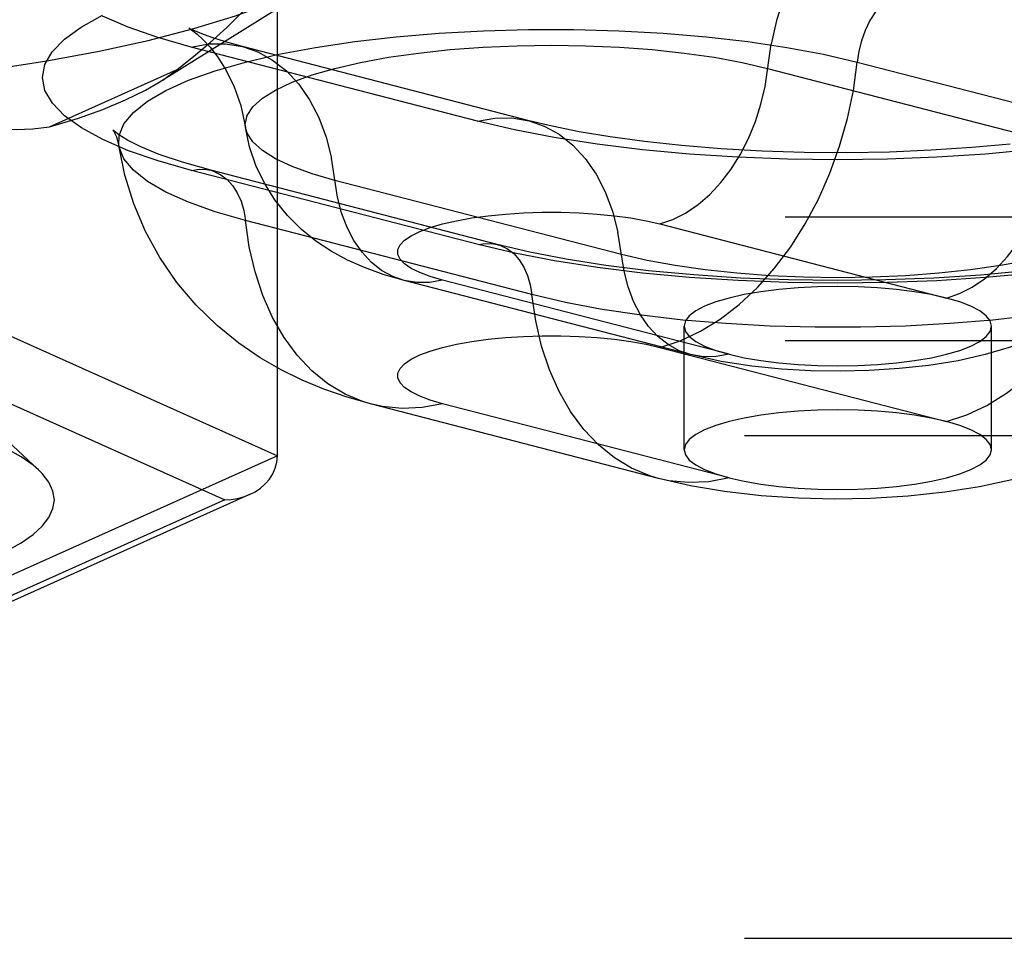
# Model space of a CAD drawing. Header units: inches. Extents: x 0 to 230, y 0 to 149.
# Tile 168 of 256: x 35.283 to 36.084, y 109.338 to 110.085. Entities that reach past the tile are written whole.
import ezdxf

# ---------------------------------------------------------------- set-up
doc = ezdxf.new("R2010")
doc.units = ezdxf.units.IN
doc.header["$LTSCALE"] = 12.648283
doc.header["$MEASUREMENT"] = 0
doc.linetypes.add('HIDDEN', pattern=[0.2, 0.1, -0.1])
doc.layers.add('DEFAULT_2', color=8, linetype='HIDDEN')

msp = doc.modelspace()

# ---------------------------------------------------------------- linework, layer by layer
at = {"layer": 'DEFAULT_2', "color": 8, "linetype": 'HIDDEN'}
for p, q in [((35.39677, 110.0337), (35.54396, 110.12567)), ((35.49287, 109.73005), (35.49287, 110.12124)), ((35.65564, 110.00208), (35.42268, 110.06237)), ((35.69748, 110.00244), (35.46453, 110.06273)), ((35.96425, 110.0501), (36.1972, 109.98981)), ((35.30745, 109.99752), (35.4113, 110.04408)), ((35.8914, 110.04502), (36.12435, 109.98473)), ((35.65594, 109.9017), (35.42299, 109.96199)), ((35.6716, 109.90184), (35.43865, 109.96213)), ((35.77255, 109.89368), (35.5396, 109.95397)), ((33.3759, 109.92427), (37.5214, 109.92427)), ((35.69971, 109.86105), (35.46676, 109.92134)), ((35.80389, 109.91859), (36.03684, 109.8583)), ((35.82874, 109.81227), (35.59579, 109.87256)), ((35.86006, 109.81254), (35.62711, 109.87283)), ((35.22527, 109.85001), (35.49287, 109.73005)), ((35.82345, 109.73496), (35.82345, 109.83542)), ((36.07345, 109.73496), (36.07345, 109.83542)), ((33.3759, 109.82382), (37.5214, 109.82382)), ((35.80389, 109.81813), (36.03684, 109.75784)), ((35.20386, 109.8046), (35.45005, 109.69423)), ((35.80269, 109.71159), (35.56973, 109.77188)), ((35.86006, 109.71209), (35.62711, 109.77238)), ((35.26021, 109.75439), (35.29858, 109.71868)), ((33.3429, 109.74666), (37.5214, 109.74666)), ((35.49287, 109.73005), (35.22527, 109.61009)), ((37.5214, 109.71974), (33.3429, 109.71974)), ((35.47027, 109.69848), (35.21397, 109.58358)), ((35.45005, 109.69423), (35.20386, 109.58387)), ((37.3964, 109.36463), (33.3429, 109.36463)), ((33.3429, 109.33772), (37.3964, 109.33772))]:
    msp.add_line(p, q, dxfattribs=at)
for points in [[(36.00832, 110.21395), (35.99428, 110.20917), (35.98044, 110.20217), (35.967, 110.19305), (35.95414, 110.18194), (35.94205, 110.169), (35.9309, 110.15441), (35.92085, 110.13837), (35.91204, 110.12112), (35.9046, 110.10289), (35.89862, 110.08396), (35.8942, 110.06458)], [(34.9589, 110.02449), (35.01119, 110.02505), (35.06313, 110.02673), (35.11435, 110.02951), (35.16452, 110.03337), (35.21328, 110.0383), (35.2603, 110.04425), (35.30526, 110.05118), (35.34785, 110.05905), (35.38779, 110.06781), (35.4248, 110.07739), (35.45863, 110.08772), (35.48904, 110.09875), (35.51583, 110.11039), (35.53882, 110.12256), (35.54396, 110.12567)], [(35.4113, 110.04408), (35.42472, 110.05458), (35.43818, 110.06601), (35.45166, 110.07837), (35.46522, 110.09168), (35.47897, 110.10597), (35.49287, 110.12124)], [(36.00801, 110.11341), (36.00171, 110.11116), (35.99553, 110.10772), (35.98961, 110.10317), (35.98407, 110.09758), (35.97901, 110.09109), (35.97455, 110.08382), (35.97078, 110.07592), (35.96776, 110.06755), (35.96557, 110.05888), (35.96425, 110.0501)], [(35.42299, 109.96199), (35.39582, 109.96975), (35.37185, 109.9781), (35.35094, 109.98712), (35.33348, 109.99663), (35.31977, 110.00652), (35.30985, 110.01672), (35.30387, 110.02712), (35.30183, 110.03762), (35.30381, 110.04813), (35.30973, 110.05853), (35.3196, 110.06873), (35.33326, 110.07864), (35.35063, 110.08815)], [(35.42268, 110.06237), (35.39549, 110.07013), (35.37149, 110.0785), (35.35056, 110.08752)], [(35.36397, 109.9823), (35.3642, 109.99048), (35.36805, 109.99996), (35.37571, 110.00928), (35.38709, 110.01835), (35.40206, 110.02705), (35.42047, 110.03531), (35.44212, 110.04302), (35.46676, 110.0501), (35.49412, 110.05648), (35.52391, 110.06208), (35.5558, 110.06684), (35.58943, 110.07072), (35.62445, 110.07366), (35.66047, 110.07565), (35.69709, 110.07664), (35.73391, 110.07664), (35.77053, 110.07565), (35.80655, 110.07366), (35.84157, 110.07072), (35.87521, 110.06684), (35.90709, 110.06208), (35.93688, 110.05648), (35.96425, 110.0501)], [(35.4217, 110.07732), (35.42114, 110.07763), (35.42179, 110.07722), (35.42403, 110.07565), (35.42757, 110.07282), (35.43231, 110.06846), (35.43805, 110.06228), (35.44448, 110.05402), (35.45126, 110.04329), (35.4577, 110.03014), (35.46313, 110.01471), (35.46692, 109.99705)], [(35.46453, 110.06273), (35.45053, 110.06662), (35.43951, 110.07013), (35.43126, 110.07312), (35.42559, 110.07547), (35.42231, 110.07701), (35.4217, 110.07732)], [(35.42268, 110.06237), (35.43672, 110.06486), (35.45056, 110.06503), (35.46453, 110.06273)], [(35.46453, 110.06273), (35.47686, 110.05841), (35.48895, 110.05173), (35.5001, 110.04291), (35.51015, 110.03207), (35.51896, 110.01938), (35.52641, 110.00501), (35.53238, 109.98917), (35.5368, 109.97207)], [(35.46692, 109.99705), (35.46674, 109.9995), (35.4683, 110.00671), (35.47298, 110.01383), (35.4807, 110.02076), (35.49137, 110.02743), (35.50487, 110.03375), (35.52101, 110.03964), (35.5396, 110.04502), (35.5604, 110.04984), (35.58315, 110.05401), (35.60757, 110.05751), (35.63334, 110.06027), (35.66015, 110.06227), (35.68765, 110.06348), (35.7155, 110.06388), (35.74335, 110.06348), (35.77086, 110.06227), (35.79766, 110.06027), (35.82343, 110.05751), (35.84785, 110.05401), (35.8706, 110.04984), (35.8914, 110.04502)], [(35.80389, 109.91859), (35.8144, 109.92216), (35.82476, 109.9274), (35.83482, 109.93423), (35.84444, 109.94254), (35.85349, 109.95223), (35.86184, 109.96315), (35.86936, 109.97516), (35.87595, 109.98807), (35.88153, 110.00171), (35.886, 110.01588), (35.88931, 110.03039), (35.8942, 110.06458)], [(35.80389, 109.81813), (35.82042, 109.82356), (35.83677, 109.83125), (35.85278, 109.84111), (35.86828, 109.85304), (35.88311, 109.86692), (35.89711, 109.88259), (35.91014, 109.89991), (35.92206, 109.91867), (35.93274, 109.9387), (35.94208, 109.95979), (35.94997, 109.9817), (35.95634, 110.00421), (35.96111, 110.02709), (35.96425, 110.0501)], [(35.39674, 110.03368), (35.39964, 110.03554), (35.4113, 110.04408)], [(35.30745, 109.99752), (35.33019, 110.0044), (35.3508, 110.01166), (35.36935, 110.01931), (35.38567, 110.02729), (35.39674, 110.03368)], [(35.22527, 110.00169), (35.23941, 109.99881), (35.25334, 109.9968), (35.26703, 109.99563), (35.28056, 109.99535), (35.29405, 109.99598), (35.30745, 109.99752)], [(35.65564, 110.00208), (35.66967, 110.00457), (35.68351, 110.00473), (35.69748, 110.00244)], [(36.10679, 109.97883), (36.06848, 109.97529), (36.02902, 109.97274), (35.98878, 109.9712), (35.94815, 109.97069), (35.90752, 109.97122), (35.86729, 109.97277), (35.82786, 109.97534), (35.78959, 109.97889), (35.7528, 109.98341), (35.71793, 109.98883), (35.68561, 109.99504), (35.65564, 110.00208)], [(36.08855, 109.98352), (36.0573, 109.98062), (36.02447, 109.97842), (35.99052, 109.977), (35.95594, 109.9764), (35.92124, 109.97664), (35.88693, 109.97771), (35.8535, 109.97958), (35.82144, 109.9822), (35.79126, 109.98548), (35.76336, 109.98931), (35.73823, 109.99354), (35.71628, 109.99796), (35.69748, 110.00244)], [(35.69748, 110.00244), (35.70981, 109.99812), (35.7219, 109.99144), (35.73305, 109.98261), (35.7431, 109.97178), (35.75191, 109.95909), (35.75936, 109.94472), (35.76533, 109.92887), (35.76975, 109.91178)], [(36.03684, 109.8583), (36.04735, 109.86187), (36.05771, 109.86711), (36.06777, 109.87393), (36.07739, 109.88225), (36.08644, 109.89194), (36.09479, 109.90286), (36.10231, 109.91486), (36.10891, 109.92778), (36.11448, 109.94142), (36.11895, 109.95559), (36.12226, 109.9701), (36.12715, 110.00428)], [(35.36394, 109.99099), (35.36015, 109.99385), (35.35906, 109.99487), (35.35997, 109.99362), (35.36208, 109.98947), (35.36397, 109.9823)], [(35.5396, 109.95397), (35.52101, 109.95936), (35.50487, 109.96524), (35.49137, 109.97156), (35.4807, 109.97823), (35.47298, 109.98517), (35.4683, 109.99229), (35.46692, 109.99705)], [(35.59579, 109.87256), (35.57894, 109.87746), (35.56363, 109.88302), (35.5497, 109.88922), (35.53665, 109.89631), (35.5242, 109.90453), (35.51232, 109.91408), (35.50095, 109.92538), (35.49075, 109.93809), (35.48223, 109.95164), (35.47535, 109.96609), (35.47021, 109.98129), (35.46692, 109.99705)], [(35.43865, 109.96213), (35.41557, 109.96869), (35.39674, 109.97513), (35.38187, 109.98126), (35.371, 109.98669), (35.36394, 109.99099)], [(36.03684, 109.75784), (36.05337, 109.76327), (36.06972, 109.77096), (36.08573, 109.78082), (36.10124, 109.79275), (36.11606, 109.80662), (36.13006, 109.8223), (36.14309, 109.83961), (36.15501, 109.85838), (36.16569, 109.87841), (36.17503, 109.89949), (36.18292, 109.9214), (36.18929, 109.94392), (36.19406, 109.9668), (36.1972, 109.98981)], [(35.56973, 109.77188), (35.54946, 109.7777), (35.5305, 109.7843), (35.51295, 109.79159), (35.4959, 109.79994), (35.47878, 109.8098), (35.46152, 109.82152), (35.44377, 109.83587), (35.42668, 109.8525), (35.41103, 109.87099), (35.39715, 109.89114), (35.38547, 109.9124), (35.37598, 109.93478), (35.36876, 109.95817), (35.36397, 109.9823)], [(35.46676, 109.92134), (35.44212, 109.92842), (35.42047, 109.93613), (35.40206, 109.94438), (35.38709, 109.95309), (35.37571, 109.96215), (35.36805, 109.97148), (35.3642, 109.98095), (35.36397, 109.9823)], [(35.59579, 109.87256), (35.58656, 109.8758), (35.57751, 109.8808), (35.56917, 109.8874), (35.56164, 109.89551), (35.55505, 109.90501), (35.54948, 109.91577), (35.545, 109.92763), (35.5417, 109.94042), (35.5368, 109.97207)], [(35.42299, 109.96199), (35.42929, 109.96301), (35.43547, 109.96277), (35.43865, 109.96213)], [(35.43865, 109.96213), (35.44139, 109.96128), (35.44693, 109.95856), (35.45199, 109.95469), (35.45645, 109.94972), (35.46023, 109.94378), (35.46324, 109.93697), (35.46543, 109.92944), (35.46676, 109.92134)], [(36.19704, 109.93676), (36.19565, 109.932), (36.19098, 109.92488), (36.18326, 109.91794), (36.17258, 109.91127), (36.15909, 109.90495), (36.14294, 109.89906), (36.12435, 109.89368), (36.10355, 109.88887), (36.0808, 109.88469), (36.05639, 109.8812), (36.03061, 109.87843), (36.00381, 109.87644), (35.97631, 109.87523), (35.94845, 109.87482), (35.9206, 109.87523), (35.8931, 109.87644), (35.86629, 109.87843), (35.84052, 109.8812), (35.8161, 109.88469), (35.79335, 109.88887), (35.77255, 109.89368)], [(36.19704, 109.93676), (36.19322, 109.91916), (36.18675, 109.90145), (36.17724, 109.88377), (36.16514, 109.86751), (36.15129, 109.85349), (36.1363, 109.84179), (36.12125, 109.83256), (36.10543, 109.82486), (36.08783, 109.81811), (36.06838, 109.81233), (36.04624, 109.80737), (36.02243, 109.80352), (35.99839, 109.8009), (35.97407, 109.79935), (35.95029, 109.79881), (35.92655, 109.7992), (35.90273, 109.80056), (35.87862, 109.80299), (35.85375, 109.80679), (35.82874, 109.81227)], [(35.62711, 109.87283), (35.6171, 109.87576), (35.6086, 109.87894), (35.60158, 109.8824), (35.59619, 109.88606), (35.59258, 109.88985), (35.59073, 109.89373), (35.59073, 109.89764), (35.59254, 109.90153), (35.59615, 109.90532), (35.6015, 109.90898), (35.60852, 109.91244), (35.61709, 109.91566), (35.62712, 109.91859), (35.63842, 109.92118), (35.65086, 109.9234), (35.66424, 109.92522), (35.67837, 109.9266), (35.69304, 109.92754), (35.70803, 109.928), (35.72314, 109.928), (35.73813, 109.92753), (35.75279, 109.92659), (35.76692, 109.9252), (35.78029, 109.92338), (35.79258, 109.92118), (35.80389, 109.91859)], [(36.29998, 109.922), (36.29975, 109.92066), (36.2959, 109.91118), (36.28825, 109.90186), (36.27687, 109.8928), (36.26189, 109.88409), (36.24348, 109.87584), (36.22184, 109.86813), (36.1972, 109.86105), (36.16983, 109.85467), (36.14005, 109.84907), (36.10816, 109.8443), (36.07452, 109.84043), (36.0395, 109.83748), (36.00348, 109.8355), (35.96686, 109.8345), (35.93004, 109.8345), (35.89342, 109.8355), (35.85741, 109.83748), (35.82239, 109.84043), (35.78875, 109.8443), (35.75686, 109.84907), (35.72707, 109.85467), (35.69971, 109.86105)], [(36.29998, 109.922), (36.29462, 109.89566), (36.28593, 109.86909), (36.2736, 109.8426), (36.25781, 109.8173), (36.23867, 109.79372), (36.21758, 109.77331), (36.19665, 109.75708), (36.17583, 109.74392), (36.1556, 109.73342), (36.13514, 109.72466), (36.11337, 109.71705), (36.08999, 109.71052), (36.06378, 109.70484), (36.03554, 109.70035), (36.00559, 109.69714), (35.975, 109.6953), (35.94579, 109.69481), (35.91661, 109.69552), (35.88604, 109.6976), (35.85625, 109.70105), (35.82874, 109.70568), (35.80269, 109.71159)], [(35.56973, 109.77188), (35.56272, 109.77395), (35.54789, 109.78015), (35.53389, 109.78858), (35.52086, 109.79915), (35.50895, 109.81175), (35.49826, 109.82625), (35.48893, 109.8425), (35.48103, 109.86033), (35.47467, 109.87954), (35.46989, 109.89995), (35.46676, 109.92134)], [(35.82874, 109.81227), (35.81951, 109.8155), (35.81046, 109.82051), (35.80212, 109.82711), (35.7946, 109.83522), (35.788, 109.84472), (35.78243, 109.85548), (35.77796, 109.86734), (35.77465, 109.88013), (35.76975, 109.91178)], [(35.65594, 109.9017), (35.66225, 109.90272), (35.66842, 109.90248), (35.6716, 109.90184)], [(36.10662, 109.87848), (36.06835, 109.87494), (36.02894, 109.87239), (35.98874, 109.87086), (35.94815, 109.87034), (35.90757, 109.87087), (35.86737, 109.87242), (35.82799, 109.87499), (35.78976, 109.87853), (35.753, 109.88306), (35.71817, 109.88847), (35.68589, 109.89467), (35.65594, 109.9017)], [(36.10127, 109.88039), (36.06463, 109.87697), (36.02654, 109.87448), (35.9875, 109.87297), (35.94797, 109.87247), (35.90844, 109.873), (35.8694, 109.87453), (35.83131, 109.87705), (35.79468, 109.8805), (35.75992, 109.88482), (35.72756, 109.8899), (35.69806, 109.89561), (35.6716, 109.90184)], [(35.6716, 109.90184), (35.67434, 109.90098), (35.67989, 109.89827), (35.68494, 109.89439), (35.6894, 109.88943), (35.69318, 109.88349), (35.69619, 109.87668), (35.69838, 109.86915), (35.69971, 109.86105)], [(35.62711, 109.87283), (35.61661, 109.87097), (35.60625, 109.87085), (35.59579, 109.87256)], [(35.94845, 109.86777), (35.932, 109.86749), (35.9161, 109.86667), (35.90062, 109.8653), (35.88595, 109.86344), (35.87237, 109.86108), (35.86006, 109.8583), (35.84929, 109.85511), (35.8402, 109.85159), (35.83298, 109.8478), (35.82771, 109.84379), (35.82454, 109.83964), (35.82345, 109.83542)], [(36.03684, 109.8583), (36.02443, 109.8611), (36.01095, 109.86344), (35.99628, 109.8653), (35.98081, 109.86667), (35.96491, 109.86749), (35.94845, 109.86777)], [(35.80269, 109.71159), (35.79567, 109.71366), (35.78084, 109.71986), (35.76684, 109.72829), (35.75382, 109.73886), (35.7419, 109.75146), (35.73122, 109.76596), (35.72188, 109.78221), (35.71399, 109.80004), (35.70762, 109.81925), (35.70284, 109.83966), (35.69971, 109.86105)], [(36.07345, 109.83542), (36.07238, 109.83964), (36.06919, 109.84379), (36.06394, 109.8478), (36.05671, 109.85159), (36.04762, 109.85511), (36.03684, 109.8583)], [(35.82345, 109.83542), (35.82454, 109.8312), (35.82771, 109.82705), (35.83298, 109.82304), (35.8402, 109.81924), (35.84921, 109.81575), (35.86006, 109.81254)], [(35.94845, 109.80307), (35.96477, 109.80334), (35.98081, 109.80417), (35.99629, 109.80553), (36.01095, 109.8074), (36.02455, 109.80975), (36.03684, 109.81254), (36.04762, 109.81572), (36.05671, 109.81924), (36.06394, 109.82304), (36.06919, 109.82705), (36.07238, 109.8312), (36.07345, 109.83542)], [(35.62711, 109.77238), (35.6171, 109.77531), (35.6086, 109.77849), (35.60158, 109.78195), (35.59619, 109.7856), (35.59258, 109.7894), (35.59073, 109.79328), (35.59073, 109.79719), (35.59254, 109.80107), (35.59615, 109.80487), (35.6015, 109.80852), (35.60852, 109.81198), (35.61709, 109.8152), (35.62712, 109.81813), (35.63842, 109.82072), (35.65086, 109.82294), (35.66424, 109.82476), (35.67837, 109.82614), (35.69304, 109.82708), (35.70803, 109.82755), (35.72314, 109.82755), (35.73813, 109.82707), (35.75279, 109.82613), (35.76692, 109.82474), (35.78029, 109.82292), (35.79258, 109.82072), (35.80389, 109.81813)], [(35.86006, 109.81254), (35.84956, 109.81068), (35.8392, 109.81055), (35.82874, 109.81227)], [(35.86006, 109.81254), (35.87236, 109.80975), (35.88595, 109.8074), (35.90062, 109.80553), (35.9161, 109.80417), (35.93214, 109.80334), (35.94845, 109.80307)], [(35.29857, 109.71869), (35.29416, 109.72247), (35.28453, 109.72921), (35.27289, 109.73574), (35.2593, 109.742), (35.24388, 109.74796), (35.22671, 109.75358), (35.20791, 109.75883), (35.18754, 109.76369), (35.16572, 109.76813), (35.14253, 109.77213), (35.11817, 109.77564), (35.09279, 109.77864), (35.06665, 109.78112), (35.03995, 109.78304), (35.01294, 109.78441), (34.98596, 109.78522), (34.9589, 109.78548)], [(35.62711, 109.77238), (35.61059, 109.76926), (35.59423, 109.76848), (35.57822, 109.77005), (35.56973, 109.77188)], [(35.94845, 109.76731), (35.932, 109.76703), (35.9161, 109.76621), (35.90062, 109.76485), (35.88595, 109.76298), (35.87237, 109.76063), (35.86006, 109.75784), (35.84929, 109.75465), (35.8402, 109.75114), (35.83298, 109.74734), (35.82771, 109.74334), (35.82454, 109.73918), (35.82345, 109.73496)], [(36.03684, 109.75784), (36.02443, 109.76065), (36.01095, 109.76298), (35.99628, 109.76485), (35.98081, 109.76621), (35.96491, 109.76703), (35.94845, 109.76731)], [(36.07345, 109.73496), (36.07238, 109.73919), (36.06919, 109.74334), (36.06394, 109.74734), (36.05671, 109.75114), (36.04762, 109.75466), (36.03684, 109.75784)], [(35.47027, 109.69848), (35.47482, 109.70083), (35.47911, 109.70374), (35.48297, 109.70714), (35.48632, 109.71101), (35.48907, 109.7153), (35.49113, 109.71995), (35.49241, 109.72489), (35.49287, 109.73005)], [(35.82345, 109.73496), (35.82454, 109.73074), (35.82771, 109.72659), (35.83298, 109.72258), (35.8402, 109.71879), (35.84921, 109.7153), (35.86006, 109.71209)], [(35.94845, 109.70261), (35.96477, 109.70289), (35.98081, 109.70371), (35.99629, 109.70507), (36.01095, 109.70694), (36.02455, 109.7093), (36.03684, 109.71209), (36.04762, 109.71527), (36.05671, 109.71879), (36.06394, 109.72258), (36.06919, 109.72659), (36.07238, 109.73074), (36.07345, 109.73496)], [(35.27286, 109.65271), (35.2845, 109.65923), (35.29414, 109.66597), (35.30169, 109.67288), (35.30711, 109.67992), (35.31038, 109.68705), (35.31147, 109.69422), (35.31038, 109.70139), (35.30712, 109.70852), (35.3017, 109.71556), (35.29857, 109.71869)], [(35.86006, 109.71209), (35.84354, 109.70896), (35.82718, 109.70818), (35.81117, 109.70976), (35.80269, 109.71159)], [(35.86006, 109.71209), (35.87236, 109.7093), (35.88595, 109.70694), (35.90062, 109.70507), (35.9161, 109.70371), (35.93214, 109.70289), (35.94845, 109.70261)], [(35.45005, 109.69423), (35.45519, 109.69449), (35.4603, 109.69527), (35.46534, 109.69659), (35.47027, 109.69848)]]:
    msp.add_lwpolyline(points, dxfattribs=at)

doc.saveas('drawing.dxf')
